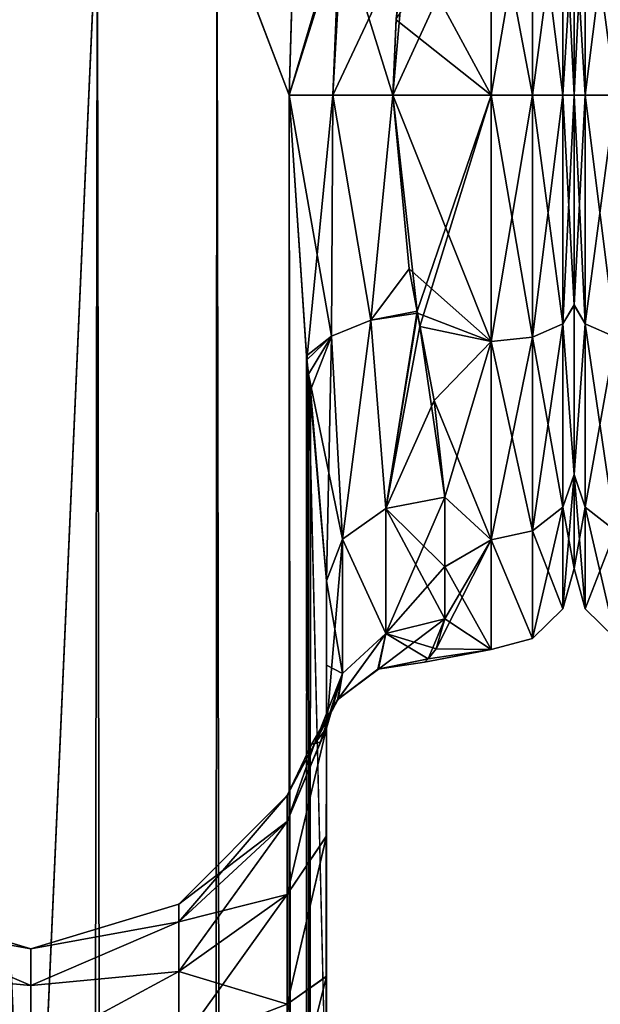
# Model space of a CAD drawing. Extents: x -23 to 700, y -2000 to 0.
# Tile 167 of 196: x 483 to 507, y -66 to -25. Entities that reach past the tile are written whole.
import ezdxf

# ---------------------------------------------------------------- set-up
doc = ezdxf.new("R2010")
doc.units = 0
doc.header["$LTSCALE"] = 65.149826
for name, color, linetype in [('685', 7, 'CONTINUOUS'), ('687', 7, 'CONTINUOUS'), ('688', 7, 'CONTINUOUS'), ('689', 7, 'CONTINUOUS'), ('690', 7, 'CONTINUOUS'), ('691', 7, 'CONTINUOUS'), ('692', 7, 'CONTINUOUS'), ('696', 7, 'CONTINUOUS'), ('697', 7, 'CONTINUOUS'), ('731', 7, 'CONTINUOUS'), ('732', 7, 'CONTINUOUS'), ('733', 7, 'CONTINUOUS'), ('734', 7, 'CONTINUOUS'), ('735', 7, 'CONTINUOUS'), ('736', 7, 'CONTINUOUS'), ('737', 7, 'CONTINUOUS'), ('774', 7, 'CONTINUOUS'), ('779', 7, 'CONTINUOUS'), ('780', 7, 'CONTINUOUS')]:
    doc.layers.add(name, color=color, linetype=linetype)

msp = doc.modelspace()

# ---------------------------------------------------------------- linework, layer by layer
at = {"layer": '685', "linetype": 'CONTINUOUS'}
for points in [[(495.55, -71.85, 12.5), (495.55, -48.512, 12.5), (495.55, -65.207, 13.607), (495.55, -71.85, 12.5)], [(495.55, -65.207, 13.607), (495.55, -48.512, 12.5), (495.55, -52.027, 16.761), (495.55, -65.207, 13.607)], [(495.55, -48.512, 53.5), (495.55, -71.85, 53.5), (495.55, -65.197, 52.389), (495.55, -48.512, 53.5)], [(495.55, -52.067, 49.179), (495.55, -48.512, 53.5), (495.55, -59.278, 49.19), (495.55, -52.067, 49.179)], [(495.55, -59.278, 49.19), (495.55, -48.512, 53.5), (495.55, -65.197, 52.389), (495.55, -59.278, 49.19)], [(495.55, -59.284, 16.805), (495.55, -65.207, 13.607), (495.55, -52.027, 16.761), (495.55, -59.284, 16.805)], [(495.55, -54.723, 21.735), (495.55, -59.284, 16.805), (495.55, -52.027, 16.761), (495.55, -54.723, 21.735)], [(495.55, -54.723, 44.265), (495.55, -52.067, 49.179), (495.55, -59.278, 49.19), (495.55, -54.723, 44.265)]]:
    msp.add_3dface(points, dxfattribs=at)
at = {"layer": '687', "linetype": 'CONTINUOUS'}
for points in [[(506, -20.264, 51.99), (506, -28, 53.5), (506, -20.137, 14.062), (506, -20.264, 51.99)], [(506, -20.137, 14.062), (506, -28, 53.5), (506, -28, 12.5), (506, -20.137, 14.062)], [(506, -28, 12.5), (506, -28, 53.5), (506, -36.849, 51.487), (506, -28, 12.5)], [(506, -36.861, 14.519), (506, -28, 12.5), (506, -36.849, 51.487), (506, -36.861, 14.519)], [(506, -44.01, 45.803), (506, -36.861, 14.519), (506, -36.849, 51.487), (506, -44.01, 45.803)], [(506, -44.013, 20.202), (506, -36.861, 14.519), (506, -44.01, 45.803), (506, -44.013, 20.202)], [(506, -47.986, 37.553), (506, -44.013, 20.202), (506, -44.01, 45.803), (506, -47.986, 37.553)], [(506, -47.984, 28.44), (506, -44.013, 20.202), (506, -47.986, 37.553), (506, -47.984, 28.44)]]:
    msp.add_3dface(points, dxfattribs=at)
at = {"layer": '688', "linetype": 'CONTINUOUS'}
for points in [[(502.5, -28, 57), (502.5, -18.944, 55.226), (498.347, -28, 57), (502.5, -28, 57)], [(498.347, -28, 57), (502.5, -18.944, 55.226), (498.493, -24.754, 56.78), (498.347, -28, 57)], [(502.5, -28, 9), (498.92, -21.379, 9.931), (502.5, -18.796, 10.835), (502.5, -28, 9)], [(498.486, -24.823, 9.211), (498.92, -21.379, 9.931), (502.5, -28, 9), (498.486, -24.823, 9.211)], [(498.347, -28, 9), (498.486, -24.823, 9.211), (502.5, -28, 9), (498.347, -28, 9)]]:
    msp.add_3dface(points, dxfattribs=at)
at = {"layer": '689', "linetype": 'CONTINUOUS'}
for points in [[(498.347, -28, 9), (502.5, -28, 9), (502.5, -38.405, 11.373), (498.347, -28, 9)], [(499.04, -35.335, 10.148), (498.347, -28, 9), (502.5, -38.405, 11.373), (499.04, -35.335, 10.148)], [(502.5, -28, 57), (498.347, -28, 57), (499.374, -37.115, 55.202), (502.5, -28, 57)], [(499.492, -37.764, 54.924), (502.5, -28, 57), (499.374, -37.115, 55.202), (499.492, -37.764, 54.924)], [(502.5, -28, 57), (499.492, -37.764, 54.924), (502.5, -38.402, 54.629), (502.5, -28, 57)], [(499.383, -37.204, 10.835), (499.04, -35.335, 10.148), (502.5, -38.405, 11.373), (499.383, -37.204, 10.835)], [(500.096, -40.891, 12.756), (499.383, -37.204, 10.835), (502.5, -38.405, 11.373), (500.096, -40.891, 12.756)], [(499.492, -37.764, 54.924), (500.55, -44.976, 49.966), (502.5, -38.402, 54.629), (499.492, -37.764, 54.924)], [(502.5, -46.771, 18.045), (500.096, -40.891, 12.756), (502.5, -38.405, 11.373), (502.5, -46.771, 18.045)], [(502.5, -38.402, 54.629), (500.55, -44.976, 49.966), (502.5, -46.769, 47.958), (502.5, -38.402, 54.629)], [(500.55, -44.976, 16.034), (500.096, -40.891, 12.756), (502.5, -46.771, 18.045), (500.55, -44.976, 16.034)], [(500.55, -47.901, 19.585), (500.55, -44.976, 16.034), (502.5, -46.771, 18.045), (500.55, -47.901, 19.585)], [(500.55, -44.976, 49.966), (500.55, -47.914, 46.395), (502.5, -46.769, 47.958), (500.55, -44.976, 49.966)], [(500.55, -50.115, 42.323), (500.184, -51.374, 38.446), (502.5, -46.769, 47.958), (500.55, -50.115, 42.323)], [(502.5, -46.769, 47.958), (500.184, -51.374, 38.446), (502.5, -51.4, 38.333), (502.5, -46.769, 47.958)], [(500.55, -47.914, 46.395), (500.55, -50.115, 42.323), (502.5, -46.769, 47.958), (500.55, -47.914, 46.395)], [(502.5, -51.4, 27.667), (500.55, -47.901, 19.585), (502.5, -46.771, 18.045), (502.5, -51.4, 27.667)], [(500.55, -50.115, 23.677), (500.55, -47.901, 19.585), (502.5, -51.4, 27.667), (500.55, -50.115, 23.677)], [(499.833, -51.805, 29.945), (500.55, -50.115, 23.677), (502.5, -51.4, 27.667), (499.833, -51.805, 29.945)], [(499.682, -51.942, 34.673), (499.833, -51.805, 29.945), (502.5, -51.4, 38.333), (499.682, -51.942, 34.673)], [(499.842, -51.793, 36.147), (499.682, -51.942, 34.673), (502.5, -51.4, 38.333), (499.842, -51.793, 36.147)], [(502.5, -51.4, 38.333), (499.833, -51.805, 29.945), (502.5, -51.4, 27.667), (502.5, -51.4, 38.333)], [(500.184, -51.374, 38.446), (499.842, -51.793, 36.147), (502.5, -51.4, 38.333), (500.184, -51.374, 38.446)]]:
    msp.add_3dface(points, dxfattribs=at)
at = {"layer": '690', "linetype": 'CONTINUOUS'}
for points in [[(504.25, -28, 9.469), (502.5, -18.796, 10.835), (504.25, -17.79, 11.799), (504.25, -28, 9.469)], [(502.5, -18.944, 55.226), (502.5, -28, 57), (504.25, -17.79, 54.201), (502.5, -18.944, 55.226)], [(502.5, -28, 57), (504.25, -28, 56.531), (504.25, -17.79, 54.201), (502.5, -28, 57)], [(505.532, -28, 10.752), (504.25, -28, 9.469), (504.25, -17.79, 11.799), (505.532, -28, 10.752)], [(505.532, -18.347, 12.955), (505.532, -28, 10.752), (504.25, -17.79, 11.799), (505.532, -18.347, 12.955)], [(504.25, -28, 56.531), (505.532, -18.347, 53.045), (504.25, -17.79, 54.201), (504.25, -28, 56.531)], [(504.25, -28, 56.531), (505.532, -28, 55.248), (505.532, -18.347, 53.045), (504.25, -28, 56.531)], [(505.532, -28, 55.248), (506, -20.264, 51.99), (505.532, -18.347, 53.045), (505.532, -28, 55.248)], [(506, -20.137, 14.062), (506, -28, 12.5), (505.532, -18.347, 12.955), (506, -20.137, 14.062)], [(506, -28, 12.5), (505.532, -28, 10.752), (505.532, -18.347, 12.955), (506, -28, 12.5)], [(502.5, -28, 9), (502.5, -18.796, 10.835), (504.25, -28, 9.469), (502.5, -28, 9)], [(506, -28, 53.5), (506, -20.264, 51.99), (505.532, -28, 55.248), (506, -28, 53.5)]]:
    msp.add_3dface(points, dxfattribs=at)
at = {"layer": '691', "linetype": 'CONTINUOUS'}
for points in [[(502.5, -38.405, 11.373), (502.5, -28, 9), (504.25, -38.21, 11.799), (502.5, -38.405, 11.373)], [(502.5, -28, 9), (504.25, -28, 9.469), (504.25, -38.21, 11.799), (502.5, -28, 9)], [(502.5, -28, 57), (502.5, -38.402, 54.629), (504.25, -28, 56.531), (502.5, -28, 57)], [(502.5, -38.402, 54.629), (504.25, -38.21, 54.201), (504.25, -28, 56.531), (502.5, -38.402, 54.629)], [(505.532, -28, 10.752), (505.532, -37.653, 12.955), (504.25, -28, 9.469), (505.532, -28, 10.752)], [(504.25, -28, 9.469), (505.532, -37.653, 12.955), (504.25, -38.21, 11.799), (504.25, -28, 9.469)], [(505.532, -37.653, 53.045), (505.532, -28, 55.248), (504.25, -38.21, 54.201), (505.532, -37.653, 53.045)], [(504.25, -38.21, 54.201), (505.532, -28, 55.248), (504.25, -28, 56.531), (504.25, -38.21, 54.201)], [(506, -36.849, 51.487), (506, -28, 53.5), (505.532, -37.653, 53.045), (506, -36.849, 51.487)], [(505.532, -37.653, 53.045), (506, -28, 53.5), (505.532, -28, 55.248), (505.532, -37.653, 53.045)], [(506, -28, 12.5), (506, -36.861, 14.519), (505.532, -28, 10.752), (506, -28, 12.5)], [(505.532, -28, 10.752), (506, -36.861, 14.519), (505.532, -37.653, 12.955), (505.532, -28, 10.752)], [(506, -44.01, 45.803), (506, -36.849, 51.487), (505.532, -37.653, 53.045), (506, -44.01, 45.803)], [(506, -36.861, 14.519), (506, -44.013, 20.202), (505.532, -37.653, 12.955), (506, -36.861, 14.519)], [(505.532, -37.653, 12.955), (505.532, -45.394, 19.128), (504.25, -38.21, 11.799), (505.532, -37.653, 12.955)], [(505.532, -45.394, 46.872), (505.532, -37.653, 53.045), (504.25, -46.397, 47.671), (505.532, -45.394, 46.872)], [(504.25, -46.397, 47.671), (505.532, -37.653, 53.045), (504.25, -38.21, 54.201), (504.25, -46.397, 47.671)], [(505.532, -37.653, 12.955), (506, -44.013, 20.202), (505.532, -45.394, 19.128), (505.532, -37.653, 12.955)], [(505.532, -45.394, 46.872), (506, -44.01, 45.803), (505.532, -37.653, 53.045), (505.532, -45.394, 46.872)], [(502.5, -38.402, 54.629), (502.5, -46.769, 47.958), (504.25, -38.21, 54.201), (502.5, -38.402, 54.629)], [(502.5, -46.769, 47.958), (504.25, -46.397, 47.671), (504.25, -38.21, 54.201), (502.5, -46.769, 47.958)], [(502.5, -38.405, 11.373), (504.25, -38.21, 11.799), (504.25, -46.397, 18.329), (502.5, -38.405, 11.373)], [(504.25, -38.21, 11.799), (505.532, -45.394, 19.128), (504.25, -46.397, 18.329), (504.25, -38.21, 11.799)], [(502.5, -46.771, 18.045), (502.5, -38.405, 11.373), (504.25, -46.397, 18.329), (502.5, -46.771, 18.045)], [(506, -47.986, 37.553), (506, -44.01, 45.803), (505.532, -49.69, 37.951), (506, -47.986, 37.553)], [(505.532, -49.69, 37.951), (506, -44.01, 45.803), (505.532, -45.394, 46.872), (505.532, -49.69, 37.951)], [(506, -44.013, 20.202), (506, -47.984, 28.44), (505.532, -45.394, 19.128), (506, -44.013, 20.202)], [(505.532, -45.394, 19.128), (505.532, -49.69, 28.049), (504.25, -46.397, 18.329), (505.532, -45.394, 19.128)], [(505.532, -49.69, 37.951), (505.532, -45.394, 46.872), (504.25, -50.941, 38.236), (505.532, -49.69, 37.951)], [(504.25, -50.941, 38.236), (505.532, -45.394, 46.872), (504.25, -46.397, 47.671), (504.25, -50.941, 38.236)], [(505.532, -45.394, 19.128), (506, -47.984, 28.44), (505.532, -49.69, 28.049), (505.532, -45.394, 19.128)], [(502.5, -46.769, 47.958), (504.25, -50.941, 38.236), (504.25, -46.397, 47.671), (502.5, -46.769, 47.958)], [(502.5, -46.771, 18.045), (504.25, -46.397, 18.329), (504.25, -50.941, 27.764), (502.5, -46.771, 18.045)], [(504.25, -46.397, 18.329), (505.532, -49.69, 28.049), (504.25, -50.941, 27.764), (504.25, -46.397, 18.329)], [(502.5, -46.769, 47.958), (502.5, -51.4, 38.333), (504.25, -50.941, 38.236), (502.5, -46.769, 47.958)], [(502.5, -51.4, 27.667), (502.5, -46.771, 18.045), (504.25, -50.941, 27.764), (502.5, -51.4, 27.667)], [(506, -47.984, 28.44), (506, -47.986, 37.553), (505.532, -49.69, 28.049), (506, -47.984, 28.44)], [(505.532, -49.69, 28.049), (506, -47.986, 37.553), (505.532, -49.69, 37.951), (505.532, -49.69, 28.049)], [(505.532, -49.69, 28.049), (505.532, -49.69, 37.951), (504.25, -50.941, 27.764), (505.532, -49.69, 28.049)], [(504.25, -50.941, 27.764), (505.532, -49.69, 37.951), (504.25, -50.941, 38.236), (504.25, -50.941, 27.764)], [(502.5, -51.4, 38.333), (502.5, -51.4, 27.667), (504.25, -50.941, 38.236), (502.5, -51.4, 38.333)], [(502.5, -51.4, 27.667), (504.25, -50.941, 27.764), (504.25, -50.941, 38.236), (502.5, -51.4, 27.667)]]:
    msp.add_3dface(points, dxfattribs=at)
at = {"layer": '692', "linetype": 'CONTINUOUS'}
for points in [[(483.05, -83.45), (476.722, -83.45, 1.72), (480.235, -20, 0.321), (483.05, -83.45)], [(485.865, -20, 0.321), (483.05, -83.45), (480.235, -20, 0.321), (485.865, -20, 0.321)], [(489.208, -1916.55, 1.679), (483.05, -1916.55), (485.865, -20, 0.321), (489.208, -1916.55, 1.679)], [(483.05, -1916.55), (483.05, -83.45), (485.865, -20, 0.321), (483.05, -1916.55)], [(490.924, -20, 2.792), (489.208, -1916.55, 1.679), (485.865, -20, 0.321), (490.924, -20, 2.792)], [(493.779, -1916.55, 6.256), (489.208, -1916.55, 1.679), (490.924, -20, 2.792), (493.779, -1916.55, 6.256)], [(493.976, -28, 6.429), (493.779, -1916.55, 6.256), (490.924, -20, 2.792), (493.976, -28, 6.429)], [(494.076, -24.156, 6.612), (493.976, -28, 6.429), (490.924, -20, 2.792), (494.076, -24.156, 6.612)], [(494.722, -39.168, 8.026), (493.779, -1916.55, 6.256), (493.976, -28, 6.429), (494.722, -39.168, 8.026)], [(494.872, -40.461, 8.438), (493.779, -1916.55, 6.256), (494.722, -39.168, 8.026), (494.872, -40.461, 8.438)], [(495.55, -48.512, 12.5), (493.779, -1916.55, 6.256), (494.872, -40.461, 8.438), (495.55, -48.512, 12.5)], [(495.55, -48.512, 12.5), (495.55, -71.85, 12.5), (493.779, -1916.55, 6.256), (495.55, -48.512, 12.5)]]:
    msp.add_3dface(points, dxfattribs=at)
at = {"layer": '696', "linetype": 'CONTINUOUS'}
for points in [[(476.722, -83.45, 64.28), (483.05, -83.45, 66), (480.234, -20, 65.679), (476.722, -83.45, 64.28)], [(480.234, -20, 65.679), (483.05, -83.45, 66), (485.864, -20, 65.679), (480.234, -20, 65.679)], [(483.05, -83.45, 66), (489.208, -1916.55, 64.321), (485.864, -20, 65.679), (483.05, -83.45, 66)], [(485.864, -20, 65.679), (489.208, -1916.55, 64.321), (490.923, -19.999, 63.209), (485.864, -20, 65.679)], [(489.208, -1916.55, 64.321), (493.779, -1916.55, 59.744), (490.923, -19.999, 63.209), (489.208, -1916.55, 64.321)], [(490.923, -19.999, 63.209), (493.779, -1916.55, 59.744), (493.976, -28, 59.571), (490.923, -19.999, 63.209)], [(494.082, -24.053, 59.378), (490.923, -19.999, 63.209), (493.976, -28, 59.571), (494.082, -24.053, 59.378)], [(493.779, -1916.55, 59.744), (495.55, -1916.55, 53.5), (493.976, -28, 59.571), (493.779, -1916.55, 59.744)], [(493.976, -28, 59.571), (495.55, -1916.55, 53.5), (494.706, -39.011, 58.015), (493.976, -28, 59.571)], [(494.706, -39.011, 58.015), (495.55, -1916.55, 53.5), (494.793, -39.785, 57.784), (494.706, -39.011, 58.015)], [(495.55, -71.85, 53.5), (495.55, -48.512, 53.5), (494.793, -39.785, 57.784), (495.55, -71.85, 53.5)], [(495.55, -1916.55, 53.5), (495.55, -71.85, 53.5), (494.793, -39.785, 57.784), (495.55, -1916.55, 53.5)]]:
    msp.add_3dface(points, dxfattribs=at)
at = {"layer": '697', "linetype": 'CONTINUOUS'}
for points in [[(495.55, -59.284, 16.805), (495.55, -54.723, 21.735), (493.888, -61.758, 22.908), (495.55, -59.284, 16.805)], [(495.55, -54.723, 21.735), (495.036, -55.385, 28.968), (493.888, -58.664, 27.538), (495.55, -54.723, 21.735)], [(493.888, -61.758, 22.908), (495.55, -54.723, 21.735), (493.888, -58.664, 27.538), (493.888, -61.758, 22.908)], [(495.55, -54.723, 44.265), (495.55, -59.278, 49.19), (493.888, -61.758, 43.092), (495.55, -54.723, 44.265)], [(495.288, -55.306, 39.975), (495.55, -54.723, 44.265), (493.888, -58.664, 38.462), (495.288, -55.306, 39.975)], [(493.888, -58.664, 38.462), (495.55, -54.723, 44.265), (493.888, -61.758, 43.092), (493.888, -58.664, 38.462)], [(495.044, -55.383, 37.148), (495.288, -55.306, 39.975), (493.888, -58.664, 38.462), (495.044, -55.383, 37.148)], [(494.93, -55.388, 35.225), (495.044, -55.383, 37.148), (493.888, -57.577, 33), (494.93, -55.388, 35.225)], [(493.888, -57.577, 33), (495.044, -55.383, 37.148), (493.888, -58.664, 38.462), (493.888, -57.577, 33)], [(495.036, -55.385, 28.968), (494.93, -55.388, 35.225), (493.888, -57.577, 33), (495.036, -55.385, 28.968)], [(493.888, -58.664, 27.538), (495.036, -55.385, 28.968), (493.888, -57.577, 33), (493.888, -58.664, 27.538)], [(493.888, -58.664, 27.538), (493.888, -57.577, 33), (489.317, -62.903, 29.294), (493.888, -58.664, 27.538)], [(493.888, -57.577, 33), (493.888, -58.664, 38.462), (489.317, -62.165, 33), (493.888, -57.577, 33)], [(489.317, -62.903, 29.294), (493.888, -57.577, 33), (489.317, -62.165, 33), (489.317, -62.903, 29.294)], [(493.888, -61.758, 22.908), (493.888, -58.664, 27.538), (489.317, -65.002, 26.152), (493.888, -61.758, 22.908)], [(489.317, -65.002, 26.152), (493.888, -58.664, 27.538), (489.317, -62.903, 29.294), (489.317, -65.002, 26.152)], [(493.888, -58.664, 38.462), (493.888, -61.758, 43.092), (489.317, -62.903, 36.706), (493.888, -58.664, 38.462)], [(489.317, -62.165, 33), (493.888, -58.664, 38.462), (489.317, -62.903, 36.706), (489.317, -62.165, 33)], [(495.55, -59.278, 49.19), (495.55, -65.197, 52.389), (493.888, -66.388, 46.186), (495.55, -59.278, 49.19)], [(493.888, -61.758, 43.092), (495.55, -59.278, 49.19), (493.888, -66.388, 46.186), (493.888, -61.758, 43.092)], [(495.55, -65.207, 13.607), (495.55, -59.284, 16.805), (493.888, -66.388, 19.814), (495.55, -65.207, 13.607)], [(493.888, -66.388, 19.814), (495.55, -59.284, 16.805), (493.888, -61.758, 22.908), (493.888, -66.388, 19.814)], [(493.888, -66.388, 19.814), (493.888, -61.758, 22.908), (489.317, -68.144, 24.053), (493.888, -66.388, 19.814)], [(489.317, -68.144, 24.053), (493.888, -61.758, 22.908), (489.317, -65.002, 26.152), (489.317, -68.144, 24.053)], [(493.888, -61.758, 43.092), (493.888, -66.388, 46.186), (489.317, -65.002, 39.848), (493.888, -61.758, 43.092)], [(489.317, -62.903, 36.706), (493.888, -61.758, 43.092), (489.317, -65.002, 39.848), (489.317, -62.903, 36.706)], [(483.063, -64.051, 31.22), (483.063, -64.051, 34.78), (476.806, -62.179, 33), (483.063, -64.051, 31.22)], [(476.806, -62.915, 29.299), (483.063, -64.051, 31.22), (476.806, -62.179, 33), (476.806, -62.915, 29.299)], [(476.806, -62.179, 33), (483.063, -64.051, 34.78), (476.806, -62.915, 36.701), (476.806, -62.179, 33)], [(489.317, -62.903, 29.294), (489.317, -62.165, 33), (483.063, -64.051, 31.22), (489.317, -62.903, 29.294)], [(489.317, -62.165, 33), (489.317, -62.903, 36.706), (483.063, -64.051, 34.78), (489.317, -62.165, 33)], [(483.063, -64.051, 31.22), (489.317, -62.165, 33), (483.063, -64.051, 34.78), (483.063, -64.051, 31.22)], [(483.063, -65.595, 28.012), (483.063, -64.051, 31.22), (476.806, -62.915, 29.299), (483.063, -65.595, 28.012)], [(476.806, -65.011, 26.161), (483.063, -65.595, 28.012), (476.806, -62.915, 29.299), (476.806, -65.011, 26.161)], [(483.063, -64.051, 34.78), (483.063, -65.595, 37.988), (476.806, -62.915, 36.701), (483.063, -64.051, 34.78)], [(476.806, -62.915, 36.701), (483.063, -65.595, 37.988), (476.806, -65.011, 39.839), (476.806, -62.915, 36.701)], [(489.317, -65.002, 26.152), (489.317, -62.903, 29.294), (483.063, -65.595, 28.012), (489.317, -65.002, 26.152)], [(483.063, -65.595, 28.012), (489.317, -62.903, 29.294), (483.063, -64.051, 31.22), (483.063, -65.595, 28.012)], [(489.317, -62.903, 36.706), (489.317, -65.002, 39.848), (483.063, -65.595, 37.988), (489.317, -62.903, 36.706)], [(483.063, -64.051, 34.78), (489.317, -62.903, 36.706), (483.063, -65.595, 37.988), (483.063, -64.051, 34.78)], [(483.063, -68.379, 25.792), (483.063, -65.595, 28.012), (476.806, -65.011, 26.161), (483.063, -68.379, 25.792)], [(476.806, -68.149, 24.065), (483.063, -68.379, 25.792), (476.806, -65.011, 26.161), (476.806, -68.149, 24.065)], [(483.063, -65.595, 37.988), (483.063, -68.379, 40.208), (476.806, -65.011, 39.839), (483.063, -65.595, 37.988)], [(476.806, -65.011, 39.839), (483.063, -68.379, 40.208), (476.806, -68.149, 41.935), (476.806, -65.011, 39.839)], [(489.317, -68.144, 24.053), (489.317, -65.002, 26.152), (483.063, -68.379, 25.792), (489.317, -68.144, 24.053)], [(483.063, -68.379, 25.792), (489.317, -65.002, 26.152), (483.063, -65.595, 28.012), (483.063, -68.379, 25.792)], [(489.317, -65.002, 39.848), (489.317, -68.144, 41.947), (483.063, -68.379, 40.208), (489.317, -65.002, 39.848)], [(483.063, -65.595, 37.988), (489.317, -65.002, 39.848), (483.063, -68.379, 40.208), (483.063, -65.595, 37.988)], [(489.317, -65.002, 39.848), (493.888, -66.388, 46.186), (489.317, -68.144, 41.947), (489.317, -65.002, 39.848)], [(495.55, -65.197, 52.389), (495.55, -71.85, 53.5), (493.888, -66.388, 46.186), (495.55, -65.197, 52.389)], [(495.55, -71.85, 12.5), (495.55, -65.207, 13.607), (493.888, -71.85, 18.727), (495.55, -71.85, 12.5)], [(493.888, -71.85, 18.727), (495.55, -65.207, 13.607), (493.888, -66.388, 19.814), (493.888, -71.85, 18.727)], [(493.888, -66.388, 46.186), (493.888, -71.85, 47.273), (489.317, -68.144, 41.947), (493.888, -66.388, 46.186)], [(493.888, -66.388, 46.186), (495.55, -71.85, 53.5), (493.888, -71.85, 47.273), (493.888, -66.388, 46.186)]]:
    msp.add_3dface(points, dxfattribs=at)
at = {"layer": '731', "linetype": 'CONTINUOUS'}
for points in [[(494.082, -24.053, 59.378), (493.976, -28, 59.571), (496.106, -20.789, 56.818), (494.082, -24.053, 59.378)], [(496.106, -20.789, 56.818), (493.976, -28, 59.571), (495.814, -28, 57.692), (496.106, -20.789, 56.818)], [(498.347, -28, 57), (496.106, -20.789, 56.818), (495.814, -28, 57.692), (498.347, -28, 57)], [(498.347, -28, 57), (498.92, -21.379, 56.069), (496.106, -20.789, 56.818), (498.347, -28, 57)], [(498.92, -21.379, 56.069), (498.347, -28, 57), (498.493, -24.754, 56.78), (498.92, -21.379, 56.069)]]:
    msp.add_3dface(points, dxfattribs=at)
at = {"layer": '732', "linetype": 'CONTINUOUS'}
for points in [[(493.976, -28, 59.571), (494.706, -39.011, 58.015), (495.758, -38.175, 56.469), (493.976, -28, 59.571)], [(493.976, -28, 59.571), (495.758, -38.175, 56.469), (495.814, -28, 57.692), (493.976, -28, 59.571)], [(495.758, -38.175, 56.469), (497.422, -37.504, 55.475), (495.814, -28, 57.692), (495.758, -38.175, 56.469)], [(497.422, -37.504, 55.475), (498.347, -28, 57), (495.814, -28, 57.692), (497.422, -37.504, 55.475)], [(499.374, -37.115, 55.202), (498.347, -28, 57), (497.422, -37.504, 55.475), (499.374, -37.115, 55.202)], [(498.05, -45.449, 50.439), (499.374, -37.115, 55.202), (497.422, -37.504, 55.475), (498.05, -45.449, 50.439)], [(499.492, -37.764, 54.924), (499.374, -37.115, 55.202), (498.05, -45.449, 50.439), (499.492, -37.764, 54.924)], [(495.758, -38.175, 56.469), (496.22, -46.743, 51.733), (497.422, -37.504, 55.475), (495.758, -38.175, 56.469)], [(496.22, -46.743, 51.733), (498.05, -45.449, 50.439), (497.422, -37.504, 55.475), (496.22, -46.743, 51.733)], [(500.55, -44.976, 49.966), (499.492, -37.764, 54.924), (498.05, -45.449, 50.439), (500.55, -44.976, 49.966)], [(494.706, -39.011, 58.015), (494.793, -39.785, 57.784), (495.758, -38.175, 56.469), (494.706, -39.011, 58.015)], [(494.793, -39.785, 57.784), (496.22, -46.743, 51.733), (495.758, -38.175, 56.469), (494.793, -39.785, 57.784)], [(494.793, -39.785, 57.784), (495.55, -48.512, 53.5), (496.22, -46.743, 51.733), (494.793, -39.785, 57.784)]]:
    msp.add_3dface(points, dxfattribs=at)
at = {"layer": '733', "linetype": 'CONTINUOUS'}
for points in [[(500.55, -47.914, 46.395), (500.55, -44.976, 49.966), (498.05, -45.449, 50.439), (500.55, -47.914, 46.395)], [(496.22, -46.743, 51.733), (498.05, -50.732, 42.583), (498.05, -45.449, 50.439), (496.22, -46.743, 51.733)], [(500.55, -50.115, 42.323), (500.55, -47.914, 46.395), (498.05, -45.449, 50.439), (500.55, -50.115, 42.323)], [(498.05, -50.732, 42.583), (500.55, -50.115, 42.323), (498.05, -45.449, 50.439), (498.05, -50.732, 42.583)], [(495.55, -48.512, 53.5), (496.22, -52.419, 43.294), (496.22, -46.743, 51.733), (495.55, -48.512, 53.5)], [(496.22, -52.419, 43.294), (498.05, -50.732, 42.583), (496.22, -46.743, 51.733), (496.22, -52.419, 43.294)], [(495.55, -48.512, 53.5), (495.55, -52.067, 49.179), (496.22, -52.419, 43.294), (495.55, -48.512, 53.5)], [(495.55, -52.067, 49.179), (495.55, -54.723, 44.265), (496.22, -52.419, 43.294), (495.55, -52.067, 49.179)]]:
    msp.add_3dface(points, dxfattribs=at)
at = {"layer": '734', "linetype": 'CONTINUOUS'}
for points in [[(500.55, -50.115, 23.677), (499.833, -51.805, 29.945), (497.737, -52.236, 29.659), (500.55, -50.115, 23.677)], [(498.05, -50.733, 23.417), (500.55, -50.115, 23.677), (497.737, -52.236, 29.659), (498.05, -50.733, 23.417)], [(500.184, -51.374, 38.446), (500.55, -50.115, 42.323), (498.05, -50.732, 42.583), (500.184, -51.374, 38.446)], [(496.01, -53.537, 36.705), (497.721, -52.243, 36.354), (498.05, -50.732, 42.583), (496.01, -53.537, 36.705)], [(496.22, -52.419, 43.294), (496.01, -53.537, 36.705), (498.05, -50.732, 42.583), (496.22, -52.419, 43.294)], [(496.22, -52.419, 22.706), (498.05, -50.733, 23.417), (496.033, -53.51, 29.313), (496.22, -52.419, 22.706)], [(496.033, -53.51, 29.313), (498.05, -50.733, 23.417), (497.737, -52.236, 29.659), (496.033, -53.51, 29.313)], [(497.721, -52.243, 36.354), (499.842, -51.793, 36.147), (498.05, -50.732, 42.583), (497.721, -52.243, 36.354)], [(499.842, -51.793, 36.147), (500.184, -51.374, 38.446), (498.05, -50.732, 42.583), (499.842, -51.793, 36.147)], [(499.682, -51.942, 34.673), (499.842, -51.793, 36.147), (497.721, -52.243, 36.354), (499.682, -51.942, 34.673)], [(499.833, -51.805, 29.945), (499.682, -51.942, 34.673), (497.721, -52.243, 36.354), (499.833, -51.805, 29.945)], [(497.737, -52.236, 29.659), (499.833, -51.805, 29.945), (497.721, -52.243, 36.354), (497.737, -52.236, 29.659)], [(496.01, -53.537, 36.705), (496.033, -53.51, 29.313), (497.721, -52.243, 36.354), (496.01, -53.537, 36.705)], [(496.033, -53.51, 29.313), (497.737, -52.236, 29.659), (497.721, -52.243, 36.354), (496.033, -53.51, 29.313)], [(495.036, -55.385, 28.968), (495.55, -54.723, 21.735), (496.22, -52.419, 22.706), (495.036, -55.385, 28.968)], [(495.036, -55.385, 28.968), (496.22, -52.419, 22.706), (496.033, -53.51, 29.313), (495.036, -55.385, 28.968)], [(495.288, -55.306, 39.975), (495.044, -55.383, 37.148), (496.22, -52.419, 43.294), (495.288, -55.306, 39.975)], [(495.044, -55.383, 37.148), (496.01, -53.537, 36.705), (496.22, -52.419, 43.294), (495.044, -55.383, 37.148)], [(495.55, -54.723, 44.265), (495.288, -55.306, 39.975), (496.22, -52.419, 43.294), (495.55, -54.723, 44.265)], [(494.93, -55.388, 35.225), (495.036, -55.385, 28.968), (496.033, -53.51, 29.313), (494.93, -55.388, 35.225)], [(494.93, -55.388, 35.225), (496.033, -53.51, 29.313), (496.01, -53.537, 36.705), (494.93, -55.388, 35.225)], [(495.044, -55.383, 37.148), (494.93, -55.388, 35.225), (496.01, -53.537, 36.705), (495.044, -55.383, 37.148)]]:
    msp.add_3dface(points, dxfattribs=at)
at = {"layer": '735', "linetype": 'CONTINUOUS'}
for points in [[(500.55, -44.976, 16.034), (500.55, -47.901, 19.585), (498.05, -50.733, 23.417), (500.55, -44.976, 16.034)], [(498.05, -45.449, 15.561), (500.55, -44.976, 16.034), (498.05, -50.733, 23.417), (498.05, -45.449, 15.561)], [(496.22, -46.744, 14.267), (498.05, -45.449, 15.561), (498.05, -50.733, 23.417), (496.22, -46.744, 14.267)], [(495.55, -54.723, 21.735), (495.55, -48.512, 12.5), (496.22, -46.744, 14.267), (495.55, -54.723, 21.735)], [(495.55, -54.723, 21.735), (496.22, -46.744, 14.267), (496.22, -52.419, 22.706), (495.55, -54.723, 21.735)], [(496.22, -52.419, 22.706), (496.22, -46.744, 14.267), (498.05, -50.733, 23.417), (496.22, -52.419, 22.706)], [(500.55, -47.901, 19.585), (500.55, -50.115, 23.677), (498.05, -50.733, 23.417), (500.55, -47.901, 19.585)], [(495.55, -48.512, 12.5), (495.55, -54.723, 21.735), (495.55, -52.027, 16.761), (495.55, -48.512, 12.5)]]:
    msp.add_3dface(points, dxfattribs=at)
at = {"layer": '736', "linetype": 'CONTINUOUS'}
for points in [[(494.722, -39.168, 8.026), (493.976, -28, 6.429), (495.812, -28, 8.309), (494.722, -39.168, 8.026)], [(494.722, -39.168, 8.026), (495.812, -28, 8.309), (495.755, -38.176, 9.528), (494.722, -39.168, 8.026)], [(495.755, -38.176, 9.528), (495.812, -28, 8.309), (497.413, -37.506, 10.522), (495.755, -38.176, 9.528)], [(495.812, -28, 8.309), (498.347, -28, 9), (497.413, -37.506, 10.522), (495.812, -28, 8.309)], [(498.347, -28, 9), (499.04, -35.335, 10.148), (497.413, -37.506, 10.522), (498.347, -28, 9)], [(499.04, -35.335, 10.148), (499.383, -37.204, 10.835), (497.413, -37.506, 10.522), (499.04, -35.335, 10.148)], [(497.413, -37.506, 10.522), (499.383, -37.204, 10.835), (498.05, -45.449, 15.561), (497.413, -37.506, 10.522)], [(499.383, -37.204, 10.835), (500.096, -40.891, 12.756), (498.05, -45.449, 15.561), (499.383, -37.204, 10.835)], [(495.755, -38.176, 9.528), (497.413, -37.506, 10.522), (496.22, -46.744, 14.267), (495.755, -38.176, 9.528)], [(496.22, -46.744, 14.267), (497.413, -37.506, 10.522), (498.05, -45.449, 15.561), (496.22, -46.744, 14.267)], [(494.872, -40.461, 8.438), (494.722, -39.168, 8.026), (495.755, -38.176, 9.528), (494.872, -40.461, 8.438)], [(495.55, -48.512, 12.5), (494.872, -40.461, 8.438), (495.755, -38.176, 9.528), (495.55, -48.512, 12.5)], [(495.55, -48.512, 12.5), (495.755, -38.176, 9.528), (496.22, -46.744, 14.267), (495.55, -48.512, 12.5)], [(500.096, -40.891, 12.756), (500.55, -44.976, 16.034), (498.05, -45.449, 15.561), (500.096, -40.891, 12.756)]]:
    msp.add_3dface(points, dxfattribs=at)
at = {"layer": '737', "linetype": 'CONTINUOUS'}
for points in [[(493.976, -28, 6.429), (494.076, -24.156, 6.612), (496.215, -20.823, 9.249), (493.976, -28, 6.429)], [(493.976, -28, 6.429), (496.215, -20.823, 9.249), (495.812, -28, 8.309), (493.976, -28, 6.429)], [(496.215, -20.823, 9.249), (498.92, -21.379, 9.931), (495.812, -28, 8.309), (496.215, -20.823, 9.249)], [(498.92, -21.379, 9.931), (498.347, -28, 9), (495.812, -28, 8.309), (498.92, -21.379, 9.931)], [(498.92, -21.379, 9.931), (498.486, -24.823, 9.211), (498.347, -28, 9), (498.92, -21.379, 9.931)]]:
    msp.add_3dface(points, dxfattribs=at)
at = {"layer": '774', "linetype": 'CONTINUOUS'}
for points in [[(506, -20.264, 14.01), (506, -28, 12.5), (506, -20.137, 51.938), (506, -20.264, 14.01)], [(506, -20.137, 51.938), (506, -28, 12.5), (506, -28, 53.5), (506, -20.137, 51.938)], [(506, -28, 53.5), (506, -28, 12.5), (506, -36.849, 14.513), (506, -28, 53.5)], [(506, -36.861, 51.481), (506, -28, 53.5), (506, -36.849, 14.513), (506, -36.861, 51.481)], [(506, -44.01, 20.197), (506, -36.861, 51.481), (506, -36.849, 14.513), (506, -44.01, 20.197)], [(506, -44.013, 45.798), (506, -36.861, 51.481), (506, -44.01, 20.197), (506, -44.013, 45.798)], [(506, -47.986, 28.447), (506, -44.013, 45.798), (506, -44.01, 20.197), (506, -47.986, 28.447)], [(506, -47.984, 37.56), (506, -44.013, 45.798), (506, -47.986, 28.447), (506, -47.984, 37.56)]]:
    msp.add_3dface(points, dxfattribs=at)
at = {"layer": '779', "linetype": 'CONTINUOUS'}
for points in [[(506.468, -28, 55.248), (507.75, -28, 56.531), (507.75, -17.79, 54.201), (506.468, -28, 55.248)], [(506.468, -18.347, 53.045), (506.468, -28, 55.248), (507.75, -17.79, 54.201), (506.468, -18.347, 53.045)], [(507.75, -28, 9.469), (506.468, -18.347, 12.955), (507.75, -17.79, 11.799), (507.75, -28, 9.469)], [(506.468, -28, 10.752), (506, -20.264, 14.01), (506.468, -18.347, 12.955), (506.468, -28, 10.752)], [(506, -20.137, 51.938), (506, -28, 53.5), (506.468, -18.347, 53.045), (506, -20.137, 51.938)], [(506, -28, 53.5), (506.468, -28, 55.248), (506.468, -18.347, 53.045), (506, -28, 53.5)], [(507.75, -28, 9.469), (506.468, -28, 10.752), (506.468, -18.347, 12.955), (507.75, -28, 9.469)], [(506, -28, 12.5), (506, -20.264, 14.01), (506.468, -28, 10.752), (506, -28, 12.5)]]:
    msp.add_3dface(points, dxfattribs=at)
at = {"layer": '780', "linetype": 'CONTINUOUS'}
for points in [[(506, -36.849, 14.513), (506, -28, 12.5), (506.468, -37.653, 12.955), (506, -36.849, 14.513)], [(506.468, -37.653, 12.955), (506, -28, 12.5), (506.468, -28, 10.752), (506.468, -37.653, 12.955)], [(506, -28, 53.5), (506, -36.861, 51.481), (506.468, -28, 55.248), (506, -28, 53.5)], [(506.468, -28, 55.248), (506, -36.861, 51.481), (506.468, -37.653, 53.045), (506.468, -28, 55.248)], [(506.468, -28, 55.248), (506.468, -37.653, 53.045), (507.75, -28, 56.531), (506.468, -28, 55.248)], [(507.75, -28, 56.531), (506.468, -37.653, 53.045), (507.75, -38.21, 54.201), (507.75, -28, 56.531)], [(506.468, -37.653, 12.955), (506.468, -28, 10.752), (507.75, -38.21, 11.799), (506.468, -37.653, 12.955)], [(507.75, -38.21, 11.799), (506.468, -28, 10.752), (507.75, -28, 9.469), (507.75, -38.21, 11.799)], [(506, -44.01, 20.197), (506, -36.849, 14.513), (506.468, -37.653, 12.955), (506, -44.01, 20.197)], [(506, -36.861, 51.481), (506, -44.013, 45.798), (506.468, -37.653, 53.045), (506, -36.861, 51.481)], [(506.468, -37.653, 53.045), (506, -44.013, 45.798), (506.468, -45.394, 46.872), (506.468, -37.653, 53.045)], [(506.468, -45.394, 19.128), (506, -44.01, 20.197), (506.468, -37.653, 12.955), (506.468, -45.394, 19.128)], [(506.468, -37.653, 53.045), (506.468, -45.394, 46.872), (507.75, -38.21, 54.201), (506.468, -37.653, 53.045)], [(506.468, -45.394, 19.128), (506.468, -37.653, 12.955), (507.75, -46.397, 18.329), (506.468, -45.394, 19.128)], [(507.75, -46.397, 18.329), (506.468, -37.653, 12.955), (507.75, -38.21, 11.799), (507.75, -46.397, 18.329)], [(507.75, -38.21, 54.201), (506.468, -45.394, 46.872), (507.75, -46.397, 47.671), (507.75, -38.21, 54.201)], [(506, -47.986, 28.447), (506, -44.01, 20.197), (506.468, -49.69, 28.049), (506, -47.986, 28.447)], [(506.468, -49.69, 28.049), (506, -44.01, 20.197), (506.468, -45.394, 19.128), (506.468, -49.69, 28.049)], [(506, -44.013, 45.798), (506, -47.984, 37.56), (506.468, -45.394, 46.872), (506, -44.013, 45.798)], [(506.468, -45.394, 46.872), (506, -47.984, 37.56), (506.468, -49.69, 37.951), (506.468, -45.394, 46.872)], [(506.468, -45.394, 46.872), (506.468, -49.69, 37.951), (507.75, -46.397, 47.671), (506.468, -45.394, 46.872)], [(506.468, -49.69, 28.049), (506.468, -45.394, 19.128), (507.75, -50.941, 27.764), (506.468, -49.69, 28.049)], [(507.75, -50.941, 27.764), (506.468, -45.394, 19.128), (507.75, -46.397, 18.329), (507.75, -50.941, 27.764)], [(507.75, -46.397, 47.671), (506.468, -49.69, 37.951), (507.75, -50.941, 38.236), (507.75, -46.397, 47.671)], [(506, -47.984, 37.56), (506, -47.986, 28.447), (506.468, -49.69, 37.951), (506, -47.984, 37.56)], [(506.468, -49.69, 37.951), (506, -47.986, 28.447), (506.468, -49.69, 28.049), (506.468, -49.69, 37.951)], [(506.468, -49.69, 37.951), (506.468, -49.69, 28.049), (507.75, -50.941, 38.236), (506.468, -49.69, 37.951)], [(507.75, -50.941, 38.236), (506.468, -49.69, 28.049), (507.75, -50.941, 27.764), (507.75, -50.941, 38.236)]]:
    msp.add_3dface(points, dxfattribs=at)

doc.saveas('drawing.dxf')
